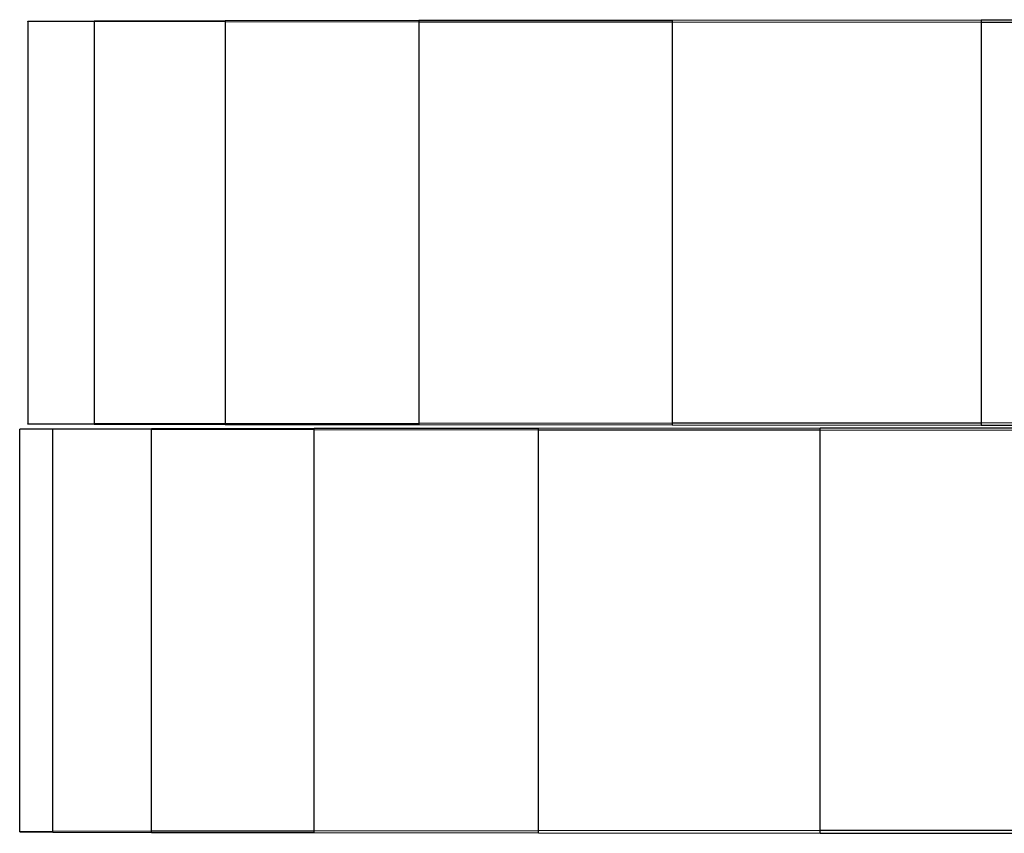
# Model space of a CAD drawing. Extents: x 0.1 to 16.1, y -3 to 3.
# Tile 1 of 65: x 0.1 to 2, y -0.8 to 0.8. Entities that reach past the tile are written whole.
import ezdxf

# ---------------------------------------------------------------- set-up
doc = ezdxf.new("R2010")
doc.units = 0
doc.header["$LTSCALE"] = 2.54
doc.layers.get('0').update_dxf_attribs({"color": 13, "linetype": 'CONTINUOUS'})

# ---------------------------------------------------------------- blocks, each defined once
blk = doc.blocks.new('DROPS_WOOD_D_PM_STL')
at = {"color": 0}
for p, q in [((0.0964, 0.8098, 23.8321), (0.2275, 0.8103, 22.8153)), ((0.0964, 0.8098, 23.8321), (0.2275, 0.8103, 22.8153)), ((0.0964, 0.8092, 24.8572), (0.0964, 0.8098, 23.8321)), ((0.0964, 0.8098, 23.8321), (0.0964, 0.0098, 23.8316)), ((0.0964, 0.8098, 23.8321), (0.0964, 0.0098, 23.8316)), ((0.0964, 0.8092, 24.8572), (0.0964, 0.8098, 23.8321)), ((0.2275, 0.8087, 25.8739), (0.0964, 0.8092, 24.8572)), ((0.0964, 0.8092, 24.8572), (0.0964, 0.0092, 24.8568)), ((0.0964, 0.8092, 24.8572), (0.0964, 0.0092, 24.8568)), ((0.2275, 0.8087, 25.8739), (0.0964, 0.8092, 24.8572)), ((0.2275, 0.8103, 22.8153), (0.4876, 0.8108, 21.8237)), ((0.2275, 0.8103, 22.8153), (0.4876, 0.8108, 21.8237)), ((0.2275, 0.8103, 22.8153), (0.2275, 0.0103, 22.8149)), ((0.2275, 0.8103, 22.8153), (0.2275, 0.0103, 22.8149)), ((0.4876, 0.8082, 26.8655), (0.2275, 0.8087, 25.8739)), ((0.2275, 0.8087, 25.8739), (0.2275, 0.0087, 25.8735)), ((0.2275, 0.8087, 25.8739), (0.2275, 0.0087, 25.8735)), ((0.4876, 0.8082, 26.8655), (0.2275, 0.8087, 25.8739)), ((0.4876, 0.8108, 21.8237), (0.8722, 0.8113, 20.8735)), ((0.4876, 0.8108, 21.8237), (0.8722, 0.8113, 20.8735)), ((0.4876, 0.8108, 21.8237), (0.4876, 0.0108, 21.8233)), ((0.4876, 0.8108, 21.8237), (0.4876, 0.0108, 21.8233)), ((0.8722, 0.8077, 27.8157), (0.4876, 0.8082, 26.8655)), ((0.4876, 0.8082, 26.8655), (0.4876, 0.0082, 26.8651)), ((0.4876, 0.8082, 26.8655), (0.4876, 0.0082, 26.8651)), ((0.8722, 0.8077, 27.8157), (0.4876, 0.8082, 26.8655)), ((0.8722, 0.8113, 20.8735), (1.3753, 0.8118, 19.9803)), ((0.8722, 0.8113, 20.8735), (1.3753, 0.8118, 19.9803)), ((0.8722, 0.8113, 20.8735), (0.8722, 0.0113, 20.8731)), ((0.8722, 0.8113, 20.8735), (0.8722, 0.0113, 20.8731)), ((1.3753, 0.8073, 28.7089), (0.8722, 0.8077, 27.8157)), ((0.8722, 0.8077, 27.8157), (0.8722, 0.0077, 27.8153)), ((0.8722, 0.8077, 27.8157), (0.8722, 0.0077, 27.8153)), ((1.3753, 0.8073, 28.7089), (0.8722, 0.8077, 27.8157)), ((1.3753, 0.8118, 19.9803), (1.9884, 0.8122, 19.1588)), ((1.3753, 0.8118, 19.9803), (1.9884, 0.8122, 19.1588)), ((1.3753, 0.8118, 19.9803), (1.3753, 0.0118, 19.9799)), ((1.3753, 0.8118, 19.9803), (1.3753, 0.0118, 19.9799)), ((1.9884, 0.8068, 29.5304), (1.3753, 0.8073, 28.7089)), ((1.3753, 0.8073, 28.7089), (1.3753, 0.0073, 28.7085)), ((1.3753, 0.8073, 28.7089), (1.3753, 0.0073, 28.7085)), ((1.9884, 0.8068, 29.5304), (1.3753, 0.8073, 28.7089)), ((1.9884, 0.8122, 19.1588), (2.7016, 0.8126, 18.4224)), ((1.9884, 0.8122, 19.1588), (2.7016, 0.8126, 18.4224)), ((1.9884, 0.8122, 19.1588), (1.9884, 0.0122, 19.1584)), ((1.9884, 0.8122, 19.1588), (1.9884, 0.0122, 19.1584)), ((2.7016, 0.8065, 30.2668), (1.9884, 0.8068, 29.5304)), ((1.9884, 0.8068, 29.5304), (1.9884, 0.0068, 29.53)), ((1.9884, 0.8068, 29.5304), (1.9884, 0.0068, 29.53)), ((2.7016, 0.8065, 30.2668), (1.9884, 0.8068, 29.5304)), ((0.08, -0.0005, 24.3442), (0.1457, 0, 23.3212)), ((0.08, -0.0005, 24.3442), (0.1457, 0, 23.3212)), ((0.0964, 0.0098, 23.8316), (0.2275, 0.0103, 22.8149)), ((0.0964, 0.0098, 23.8316), (0.2275, 0.0103, 22.8149)), ((0.0964, 0.0092, 24.8568), (0.0964, 0.0098, 23.8316)), ((0.0964, 0.0092, 24.8568), (0.0964, 0.0098, 23.8316)), ((0.2275, 0.0087, 25.8735), (0.0964, 0.0092, 24.8568)), ((0.2275, 0.0087, 25.8735), (0.0964, 0.0092, 24.8568)), ((0.1457, 0, 23.3212), (0.3416, 0.0006, 22.315)), ((0.1457, 0, 23.3212), (0.3416, 0.0006, 22.315)), ((0.1457, -0.8, 23.3208), (0.1457, 0, 23.3212)), ((0.1457, -0.8, 23.3208), (0.1457, 0, 23.3212)), ((0.2275, 0.0103, 22.8149), (0.4876, 0.0108, 21.8233)), ((0.2275, 0.0103, 22.8149), (0.4876, 0.0108, 21.8233)), ((0.4876, 0.0082, 26.8651), (0.2275, 0.0087, 25.8735)), ((0.4876, 0.0082, 26.8651), (0.2275, 0.0087, 25.8735)), ((0.3416, 0.0006, 22.315), (0.6647, 0.0011, 21.3421)), ((0.3416, 0.0006, 22.315), (0.6647, 0.0011, 21.3421)), ((0.3416, -0.7994, 22.3145), (0.3416, 0.0006, 22.315)), ((0.3416, -0.7994, 22.3145), (0.3416, 0.0006, 22.315)), ((0.4876, 0.0108, 21.8233), (0.8722, 0.0113, 20.8731)), ((0.4876, 0.0108, 21.8233), (0.8722, 0.0113, 20.8731)), ((0.8722, 0.0077, 27.8153), (0.4876, 0.0082, 26.8651)), ((0.8722, 0.0077, 27.8153), (0.4876, 0.0082, 26.8651)), ((0.6647, 0.0011, 21.3421), (1.1095, 0.0015, 20.4185)), ((0.6647, 0.0011, 21.3421), (1.1095, 0.0015, 20.4185)), ((0.6647, -0.7989, 21.3417), (0.6647, 0.0011, 21.3421)), ((0.6647, -0.7989, 21.3417), (0.6647, 0.0011, 21.3421)), ((0.8722, 0.0113, 20.8731), (1.3753, 0.0118, 19.9799)), ((0.8722, 0.0113, 20.8731), (1.3753, 0.0118, 19.9799)), ((1.3753, 0.0073, 28.7085), (0.8722, 0.0077, 27.8153)), ((1.3753, 0.0073, 28.7085), (0.8722, 0.0077, 27.8153)), ((1.1095, 0.0015, 20.4185), (1.6687, 0.002, 19.5593)), ((1.1095, 0.0015, 20.4185), (1.6687, 0.002, 19.5593)), ((1.1095, -0.7985, 20.418), (1.1095, 0.0015, 20.4185)), ((1.1095, -0.7985, 20.418), (1.1095, 0.0015, 20.4185)), ((1.3753, 0.0118, 19.9799), (1.9884, 0.0122, 19.1584)), ((1.3753, 0.0118, 19.9799), (1.9884, 0.0122, 19.1584)), ((1.9884, 0.0068, 29.53), (1.3753, 0.0073, 28.7085)), ((1.9884, 0.0068, 29.53), (1.3753, 0.0073, 28.7085)), ((1.6687, 0.002, 19.5593), (2.3332, 0.0024, 18.7787)), ((1.6687, 0.002, 19.5593), (2.3332, 0.0024, 18.7787)), ((1.6687, -0.798, 19.5589), (1.6687, 0.002, 19.5593)), ((1.6687, -0.798, 19.5589), (1.6687, 0.002, 19.5593)), ((1.9884, 0.0122, 19.1584), (2.7016, 0.0126, 18.422)), ((1.9884, 0.0122, 19.1584), (2.7016, 0.0126, 18.422)), ((2.7016, 0.0065, 30.2664), (1.9884, 0.0068, 29.53)), ((2.7016, 0.0065, 30.2664), (1.9884, 0.0068, 29.53)), ((0.08, -0.8005, 24.3438), (0.08, -0.0005, 24.3442)), ((0.1457, -0.001, 25.3672), (0.08, -0.0005, 24.3442)), ((0.08, -0.8005, 24.3438), (0.08, -0.0005, 24.3442)), ((0.1457, -0.001, 25.3672), (0.08, -0.0005, 24.3442)), ((0.1457, -0.801, 25.3668), (0.1457, -0.001, 25.3672)), ((0.3416, -0.0015, 26.3734), (0.1457, -0.001, 25.3672)), ((0.1457, -0.801, 25.3668), (0.1457, -0.001, 25.3672)), ((0.3416, -0.0015, 26.3734), (0.1457, -0.001, 25.3672)), ((0.3416, -0.8015, 26.373), (0.3416, -0.0015, 26.3734)), ((0.6647, -0.002, 27.3463), (0.3416, -0.0015, 26.3734)), ((0.3416, -0.8015, 26.373), (0.3416, -0.0015, 26.3734)), ((0.6647, -0.002, 27.3463), (0.3416, -0.0015, 26.3734)), ((0.6647, -0.802, 27.3459), (0.6647, -0.002, 27.3463)), ((1.1095, -0.0025, 28.2699), (0.6647, -0.002, 27.3463)), ((0.6647, -0.802, 27.3459), (0.6647, -0.002, 27.3463)), ((1.1095, -0.0025, 28.2699), (0.6647, -0.002, 27.3463)), ((1.1095, -0.8025, 28.2695), (1.1095, -0.0025, 28.2699)), ((1.6687, -0.003, 29.1291), (1.1095, -0.0025, 28.2699)), ((1.1095, -0.8025, 28.2695), (1.1095, -0.0025, 28.2699)), ((1.6687, -0.003, 29.1291), (1.1095, -0.0025, 28.2699)), ((1.6687, -0.803, 29.1287), (1.6687, -0.003, 29.1291)), ((2.3332, -0.0034, 29.9097), (1.6687, -0.003, 29.1291)), ((1.6687, -0.803, 29.1287), (1.6687, -0.003, 29.1291)), ((2.3332, -0.0034, 29.9097), (1.6687, -0.003, 29.1291)), ((0.1457, -0.8, 23.3208), (0.08, -0.8005, 24.3438)), ((0.1457, -0.8, 23.3208), (0.08, -0.8005, 24.3438)), ((0.08, -0.8005, 24.3438), (0.1457, -0.801, 25.3668)), ((0.08, -0.8005, 24.3438), (0.1457, -0.801, 25.3668)), ((0.3416, -0.7994, 22.3145), (0.1457, -0.8, 23.3208)), ((0.3416, -0.7994, 22.3145), (0.1457, -0.8, 23.3208)), ((0.1457, -0.801, 25.3668), (0.3416, -0.8015, 26.373)), ((0.1457, -0.801, 25.3668), (0.3416, -0.8015, 26.373)), ((0.6647, -0.7989, 21.3417), (0.3416, -0.7994, 22.3145)), ((0.6647, -0.7989, 21.3417), (0.3416, -0.7994, 22.3145)), ((1.1095, -0.7985, 20.418), (0.6647, -0.7989, 21.3417)), ((1.1095, -0.7985, 20.418), (0.6647, -0.7989, 21.3417)), ((1.6687, -0.798, 19.5589), (1.1095, -0.7985, 20.418)), ((1.6687, -0.798, 19.5589), (1.1095, -0.7985, 20.418)), ((2.3332, -0.7976, 18.7783), (1.6687, -0.798, 19.5589)), ((2.3332, -0.7976, 18.7783), (1.6687, -0.798, 19.5589)), ((0.3416, -0.8015, 26.373), (0.6647, -0.802, 27.3459)), ((0.3416, -0.8015, 26.373), (0.6647, -0.802, 27.3459)), ((0.6647, -0.802, 27.3459), (1.1095, -0.8025, 28.2695)), ((0.6647, -0.802, 27.3459), (1.1095, -0.8025, 28.2695)), ((1.1095, -0.8025, 28.2695), (1.6687, -0.803, 29.1287)), ((1.1095, -0.8025, 28.2695), (1.6687, -0.803, 29.1287)), ((1.6687, -0.803, 29.1287), (2.3332, -0.8034, 29.9092)), ((1.6687, -0.803, 29.1287), (2.3332, -0.8034, 29.9092))]:
    blk.add_line(p, q, dxfattribs=at)

msp = doc.modelspace()

# ---------------------------------------------------------------- block references
at = {"color": 250}
msp.add_blockref('DROPS_WOOD_D_PM_STL', (0, 0), dxfattribs=at)

doc.saveas('drawing.dxf')
